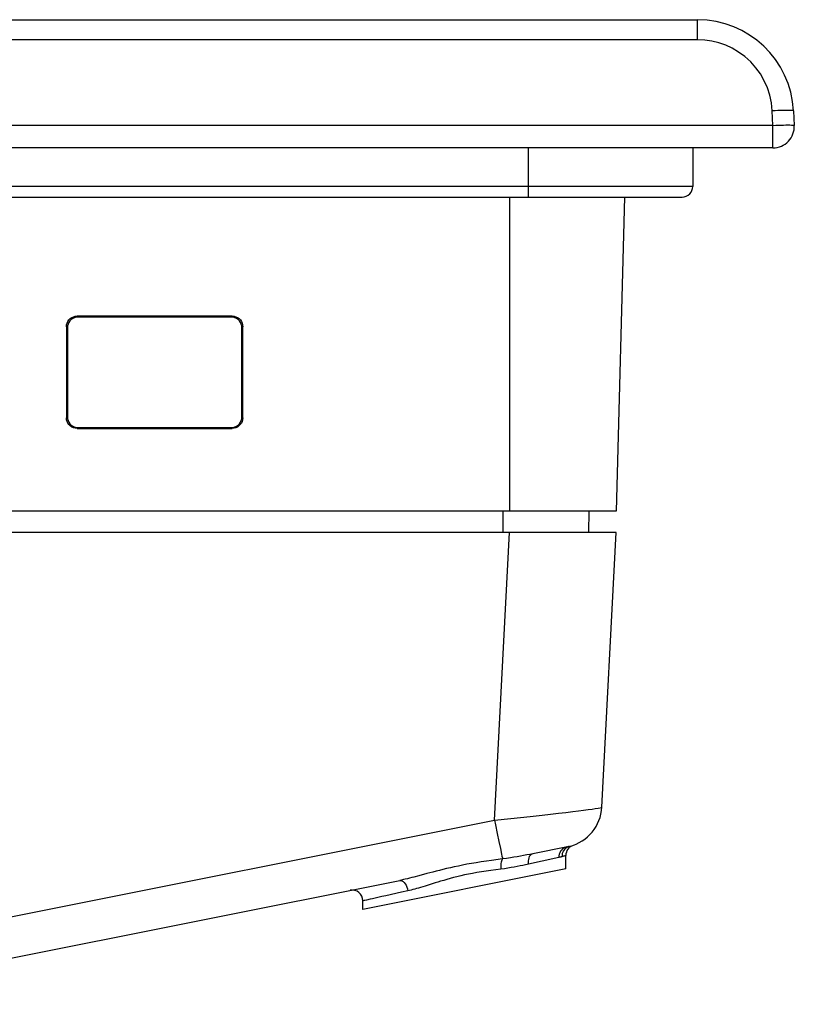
# Model space of a CAD drawing. Extents: x 0 to 1189, y 0 to 841.
# Tile 6 of 53: x 334 to 370, y 209 to 255. Entities that reach past the tile are written whole.
import ezdxf

# ---------------------------------------------------------------- set-up
doc = ezdxf.new("R2010")
doc.units = 0
doc.header["$LTSCALE"] = 65.395
doc.header["$MEASUREMENT"] = 0
doc.layers.add('6_ALL_SURFS', color=7, linetype='CONTINUOUS')
doc.layers.add('7_ALL_FEATURES', color=7, linetype='CONTINUOUS')

msp = doc.modelspace()

# ---------------------------------------------------------------- linework, layer by layer
at = {"layer": '6_ALL_SURFS', "color": 7, "linetype": 'Continuous'}
msp.add_line((370.41809, 250.47066), (370.45389, 249.78748), dxfattribs=at)
at = {"layer": '7_ALL_FEATURES', "color": 7, "linetype": 'Continuous'}
for p, q in [((105.09383, 254.73515), (365.92425, 254.73515)), ((365.92425, 253.78748), (365.92425, 254.73515)), ((365.92538, 253.78748), (105.09427, 253.78772)), ((369.45526, 249.78748), (369.41953, 250.4692)), ((369.45526, 249.78748), (101.56282, 249.78748)), ((369.45526, 248.73515), (369.45526, 249.78748)), ((369.45526, 248.73515), (101.56282, 248.73515)), ((358.01589, 246.43515), (358.01589, 248.73515)), ((365.70295, 248.73515), (365.70295, 246.93515)), ((365.70295, 246.93515), (105.31513, 246.93515)), ((105.81531, 246.43515), (363.38798, 246.43515)), ((357.12496, 246.43515), (357.12496, 231.73515)), ((358.69754, 246.43515), (359.8643, 246.43514)), ((360.99334, 246.43515), (362.21946, 246.43515)), ((362.50304, 246.43515), (362.11811, 231.73515)), ((363.26657, 246.43515), (363.57782, 246.43515)), ((363.38798, 246.43515), (364.16213, 246.43515)), ((364.16213, 246.43515), (365.20277, 246.43515)), ((344.13938, 240.86541), (336.8787, 240.86541)), ((336.8787, 240.86541), (336.92507, 240.81904)), ((344.09301, 240.81904), (336.92507, 240.81904)), ((344.13938, 240.86541), (344.09301, 240.81904)), ((336.37901, 240.36526), (336.42499, 240.31927)), ((336.37901, 240.36526), (336.38095, 236.10698)), ((336.42499, 240.31927), (336.42372, 236.14975)), ((344.63907, 240.36526), (344.59309, 240.31927)), ((344.59436, 236.14975), (344.59309, 240.31927)), ((344.63713, 236.10698), (344.63907, 240.36526)), ((336.38095, 236.10698), (336.42372, 236.14975)), ((344.63713, 236.10698), (344.59436, 236.14975)), ((336.88111, 235.60729), (336.92349, 235.64967)), ((336.88111, 235.60729), (344.13697, 235.60729)), ((336.92349, 235.64967), (344.09459, 235.64967)), ((344.13697, 235.60729), (344.09459, 235.64967)), ((362.11811, 231.73515), (331.47473, 231.73515)), ((356.81051, 231.73515), (356.81051, 230.73515)), ((360.83857, 231.73515), (360.82112, 230.73515)), ((362.11811, 230.73515), (319.12702, 230.73515)), ((356.41983, 217.28043), (357.12496, 230.73515)), ((361.44471, 217.88595), (362.11811, 230.73515)), ((322.59975, 210.51641), (356.41983, 217.28043)), ((356.41983, 217.28043), (357.7893, 217.42118)), ((356.54713, 216.65134), (356.62517, 216.272)), ((356.62517, 216.272), (356.69325, 215.94661)), ((356.69325, 215.94661), (356.74816, 215.69052)), ((359.83968, 216.02946), (358.21188, 215.7039)), ((359.58009, 215.63974), (359.57622, 215.56606)), ((359.86719, 216.03536), (359.83631, 216.02888)), ((359.43552, 215.53191), (357.87141, 215.18611)), ((359.4695, 215.53954), (359.43552, 215.53191)), ((359.50199, 215.54711), (359.4695, 215.53954)), ((359.75904, 214.99353), (359.75904, 215.62602)), ((359.75904, 214.99353), (350.25904, 213.09353)), ((353.25931, 214.77553), (352.87885, 214.6743)), ((356.88793, 215.00542), (356.71588, 214.98073)), ((322.99198, 208.65992), (351.98055, 214.45763)), ((352.06133, 213.90214), (351.33747, 213.74171)), ((352.35769, 213.96734), (352.06133, 213.90214)), ((350.25904, 213.09353), (350.25904, 213.50343)), ((351.33747, 213.74171), (351.14863, 213.70011))]:
    msp.add_line(p, q, dxfattribs=at)
for points in [[(369.41953, 250.4692), (369.38026, 250.84424), (369.30591, 251.20392), (369.19648, 251.54824), (369.05027, 251.8798), (368.86897, 252.19599), (368.65767, 252.48905), (368.41232, 252.76008), (368.13696, 253.00798), (367.84888, 253.22165), (367.55244, 253.39648), (367.24328, 253.53708), (366.92558, 253.64621), (366.60072, 253.72477), (366.26732, 253.77187), (365.92538, 253.78748)], [(370.41809, 250.47066), (370.4094, 250.47695), (370.3843, 250.48225), (370.3434, 250.48647), (370.28787, 250.48955), (370.21859, 250.49147), (370.13545, 250.49223), (370.03872, 250.49175), (369.93016, 250.48999), (369.81186, 250.48696), (369.68595, 250.48269), (369.55438, 250.47723), (369.41946, 250.47066)], [(369.45526, 249.78748), (369.58538, 249.79384), (369.71328, 249.79919), (369.83679, 249.80345), (369.95379, 249.80655), (370.06228, 249.80843), (370.16043, 249.80906), (370.24656, 249.80843), (370.31919, 249.80655), (370.37709, 249.80345), (370.41927, 249.79919), (370.44502, 249.79384), (370.45389, 249.78748)], [(336.37901, 240.36526), (336.38842, 240.45611), (336.41072, 240.53951), (336.44592, 240.61543), (336.49581, 240.68571), (336.5586, 240.74852), (336.62882, 240.79844), (336.70467, 240.83366), (336.78797, 240.85598), (336.8787, 240.86541)], [(336.92507, 240.81904), (336.83429, 240.80961), (336.75095, 240.78729), (336.67506, 240.75208), (336.60479, 240.70218), (336.54197, 240.63939), (336.49203, 240.56916), (336.4568, 240.4933), (336.43445, 240.41001), (336.42499, 240.31927)], [(344.59309, 240.31927), (344.58363, 240.41001), (344.56128, 240.4933), (344.52605, 240.56916), (344.47611, 240.63939), (344.41329, 240.70218), (344.34302, 240.75208), (344.26713, 240.78729), (344.18379, 240.80961), (344.09301, 240.81904)], [(344.13938, 240.86541), (344.23011, 240.85598), (344.31341, 240.83366), (344.38926, 240.79844), (344.45948, 240.74852), (344.52227, 240.68571), (344.57216, 240.61543), (344.60736, 240.5395), (344.62966, 240.45611), (344.63907, 240.36526)], [(336.88111, 235.60729), (336.79033, 235.61672), (336.70699, 235.63903), (336.63109, 235.67423), (336.56082, 235.72413), (336.49798, 235.78692), (336.44803, 235.85714), (336.41278, 235.93298), (336.39043, 236.01626), (336.38095, 236.10698)], [(336.42372, 236.14975), (336.43314, 236.05892), (336.45545, 235.97556), (336.49065, 235.89964), (336.54055, 235.82938), (336.60334, 235.76657), (336.67357, 235.71665), (336.74943, 235.68143), (336.83274, 235.65911), (336.92349, 235.64967)], [(344.09459, 235.64967), (344.18534, 235.65911), (344.26865, 235.68143), (344.34451, 235.71665), (344.41474, 235.76657), (344.47753, 235.82938), (344.52743, 235.89964), (344.56263, 235.97556), (344.58494, 236.05892), (344.59436, 236.14975)], [(344.63713, 236.10698), (344.62765, 236.01626), (344.6053, 235.93298), (344.57005, 235.85714), (344.5201, 235.78692), (344.45726, 235.72413), (344.38699, 235.67423), (344.31109, 235.63903), (344.22775, 235.61672), (344.13697, 235.60729)], [(357.7893, 217.42118), (358.2257, 217.46751), (358.64567, 217.5135), (359.04377, 217.55777), (359.41878, 217.60015), (359.76658, 217.6408), (360.07942, 217.67862), (360.35316, 217.71269), (360.59292, 217.74339), (360.80482, 217.7715), (360.98726, 217.79737), (361.13996, 217.82049), (361.266, 217.84079), (361.36228, 217.8584), (361.42317, 217.87344), (361.44471, 217.88595)], [(356.41983, 217.28043), (356.46295, 217.06602), (356.54713, 216.65134)], [(356.74816, 215.69052), (356.76987, 215.5922), (356.78736, 215.51555), (356.8004, 215.46161)], [(358.21188, 215.7039), (358.07159, 215.67609), (357.92834, 215.64828), (357.78237, 215.62066)], [(358.21188, 215.7039), (358.16438, 215.68782), (358.12063, 215.65951), (358.08177, 215.61969), (358.04879, 215.5694), (358.02255, 215.50992), (358.00373, 215.44281), (357.9928, 215.36977), (357.99006, 215.29271), (357.99557, 215.21361)], [(359.66978, 215.97145), (359.61044, 215.93008), (359.55799, 215.87927), (359.51369, 215.82023), (359.47858, 215.75435), (359.45349, 215.6832), (359.43902, 215.60846), (359.43552, 215.53191)], [(359.93507, 216.05098), (359.8677, 216.02839), (359.80449, 215.99566), (359.74682, 215.9535), (359.69595, 215.90285), (359.653, 215.84481), (359.61891, 215.78066), (359.59443, 215.7118), (359.58009, 215.63974)], [(359.8034, 216.02221), (359.73461, 216.0024), (359.66978, 215.97145)], [(359.93507, 216.05098), (359.92259, 216.0479), (359.90955, 216.04481), (359.89597, 216.04169), (359.88184, 216.03855), (359.86719, 216.03536)], [(356.8004, 215.46161), (356.28498, 215.39206), (356.03857, 215.35812), (355.79989, 215.32318), (355.56914, 215.28686), (355.34645, 215.24967), (355.13206, 215.21145), (354.92583, 215.17195), (354.72732, 215.13189), (354.53662, 215.09135), (354.35363, 215.05032), (354.1776, 215.00937), (354.00844, 214.96866), (353.8462, 214.92826), (353.69024, 214.8886), (353.54056, 214.84985), (353.25931, 214.77553)], [(356.8004, 215.46161), (356.77798, 215.43821), (356.75807, 215.40506), (356.74109, 215.36285), (356.72741, 215.31249), (356.71731, 215.25505), (356.71102, 215.19176), (356.70866, 215.12397), (356.71029, 215.05312), (356.71588, 214.98073)], [(357.33021, 215.54095), (357.16278, 215.51411), (356.98628, 215.48756), (356.8004, 215.4616)], [(357.87141, 215.18611), (357.74401, 215.15906), (357.61349, 215.13248), (357.48195, 215.10644), (357.34766, 215.08085), (357.2047, 215.05551), (357.05084, 215.03034), (356.88793, 215.00542)], [(357.78237, 215.62066), (357.63577, 215.59376), (357.48702, 215.56746), (357.33021, 215.54095)], [(359.57622, 215.56606), (359.5622, 215.56225), (359.54777, 215.55845), (359.53291, 215.55466), (359.51765, 215.55088), (359.50199, 215.54711)], [(359.75102, 215.62296), (359.72628, 215.6139), (359.70735, 215.60713), (359.68335, 215.59895), (359.65369, 215.58939), (359.61811, 215.57843), (359.57622, 215.56606)], [(359.75904, 215.62602), (359.75706, 215.62524), (359.75102, 215.62296)], [(356.71588, 214.98073), (356.4796, 214.95117), (356.24864, 214.92056), (356.02404, 214.8889), (355.80714, 214.85639), (355.59821, 214.82284), (355.39633, 214.78761), (355.20194, 214.75028), (355.01547, 214.71129), (354.83587, 214.67127), (354.66333, 214.63014), (354.49811, 214.58799), (354.33912, 214.54575), (354.18636, 214.50345), (354.04002, 214.46105), (353.89936, 214.41942), (353.76435, 214.37863), (353.63506, 214.3386), (353.16797, 214.19271)], [(352.87885, 214.6743), (352.65029, 214.61457), (352.54275, 214.58715), (352.43948, 214.56139), (352.34047, 214.53734), (352.24514, 214.51493), (352.15328, 214.49414), (352.06508, 214.47504), (351.98055, 214.45763)], [(351.98055, 214.45763), (352.03237, 214.45913), (352.08581, 214.44354), (352.13899, 214.41138), (352.19007, 214.36379), (352.23727, 214.30242), (352.27896, 214.22941), (352.31368, 214.14728), (352.34024, 214.0589), (352.35769, 213.96734)], [(353.16797, 214.19271), (352.96195, 214.12966), (352.86502, 214.10083), (352.77192, 214.0739), (352.6826, 214.04882), (352.5966, 214.02562), (352.51375, 214.00432), (352.43413, 213.98489), (352.35769, 213.96734)], [(350.42124, 213.53887), (350.35446, 213.52452), (350.30307, 213.51386), (350.27045, 213.50683), (350.25904, 213.50343)], [(351.14863, 213.70011), (350.70908, 213.60272), (350.59762, 213.57827), (350.42124, 213.53887)]]:
    msp.add_lwpolyline(points, dxfattribs=at)
for centre, radius, start, end in [((365.92425, 250.23515), 4.5, 3, 90), ((369.45526, 249.73515), 1, 270, 3), ((365.20295, 246.93515), 0.5, 269.979361, 0), ((359.44745, 217.99062), 2, 284.111447, 357), ((360.25904, 215.62602), 0.5, 108.943502, 180), ((349.75904, 213.50343), 0.5, 0, 101.309932)]:
    msp.add_arc(centre, radius, start, end, dxfattribs=at)

doc.saveas('drawing.dxf')
